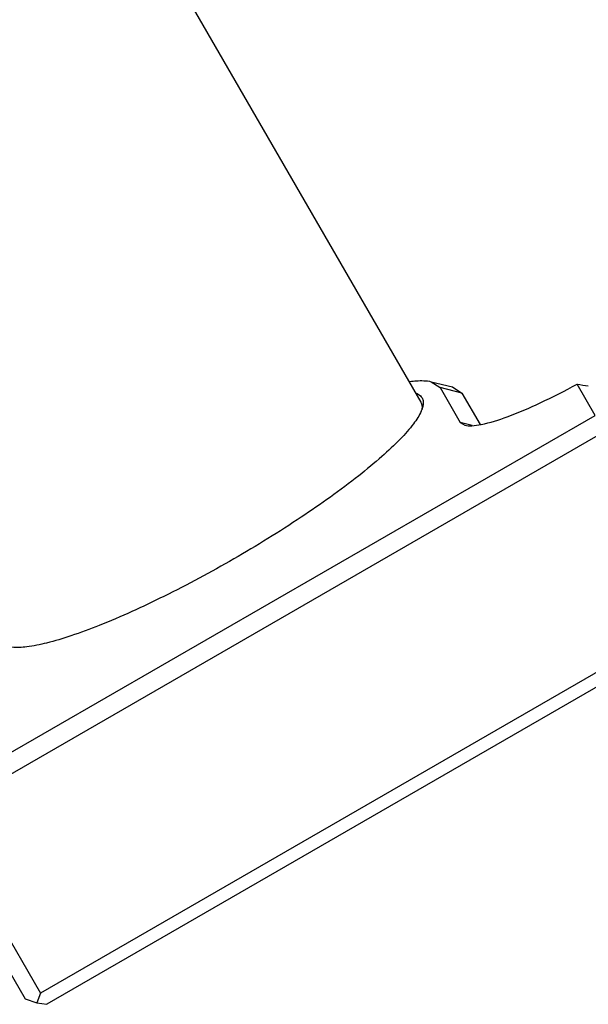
# Model space of a CAD drawing. Header units: millimetres. Extents: x 0 to 2550, y 0 to 1188.
# Tile 26 of 218: x 337 to 344, y 89 to 101. Entities that reach past the tile are written whole.
import ezdxf

# ---------------------------------------------------------------- set-up
doc = ezdxf.new("R2010")
doc.units = ezdxf.units.MM
doc.header["$LTSCALE"] = 46.255
doc.layers.add('M2200202_PBL645', color=7, linetype='CONTINUOUS')
doc.layers.add('M2200301_PBL760', color=7, linetype='CONTINUOUS')

msp = doc.modelspace()

# ---------------------------------------------------------------- linework, layer by layer
at = {"layer": 'M2200202_PBL645', "color": 7}
for p, q in [((341.9707, 96.9581), (342.2355, 96.8923)), ((341.9707, 96.9581), (342.0813, 96.8868)), ((342.0813, 96.8868), (342.3333, 96.4504)), ((342.2355, 96.8923), (342.3528, 96.8167)), ((344.015, 96.5376), (343.7899, 96.9275)), ((342.3528, 96.8167), (342.5796, 96.4238)), ((335.7012, 91.7376), (344.015, 96.5376)), ((342.3333, 96.4504), (342.3903, 96.4136)), ((335.8181, 91.5351), (344.1319, 96.3351)), ((345.4091, 94.123), (337.0952, 89.323)), ((345.4887, 93.9852), (337.1748, 89.1852)), ((335.4011, 91.8573), (336.9034, 89.2553)), ((335.8181, 91.5351), (337.0952, 89.323)), ((336.9034, 89.2553), (337.0484, 89.2041)), ((337.0952, 89.323), (337.0484, 89.2041)), ((337.0484, 89.2041), (337.1748, 89.1852))]:
    msp.add_line(p, q, dxfattribs=at)
at = {"layer": 'M2200202_PBL645', "color": 2}
for p, q in [((342.3528, 96.8167), (342.0813, 96.8868)), ((342.4807, 96.4123), (342.3333, 96.4504))]:
    msp.add_line(p, q, dxfattribs=at)
at = {"layer": 'M2200202_PBL645', "color": 7}
for centre, radius, start, end in [((347.3724, 118.9493), 22.3113, 260.76001, 261.12467), ((341.4546, 96.7607), 0.4265, 336.59135, 338.7264)]:
    msp.add_arc(centre, radius, start, end, dxfattribs=at)
for points, knots in [([(341.7051, 96.9607), (341.7315, 96.9641), (341.8195, 96.973), (341.9104, 96.9732), (341.9707, 96.9581)], [0, 0, 0, 0, 0.2995539, 1, 1, 1, 1]), ([(342.3903, 96.4136), (342.4182, 96.4067), (342.4881, 96.4053), (342.6675, 96.4334), (342.9559, 96.5278), (343.354, 96.6986), (343.6395, 96.845), (343.7899, 96.9275)], [0, 0, 0, 0, 0.0572235, 0.136935, 0.3616458, 0.6583376, 1, 1, 1, 1]), ([(341.7833, 96.8135), (341.7915, 96.8104), (341.8198, 96.7979), (341.845, 96.7762), (341.8561, 96.7568)], [0, 0, 0, 0, 0.2801815, 1, 1, 1, 1]), ([(341.8412, 96.7028), (341.8489, 96.6893), (341.8552, 96.6682), (341.8562, 96.647), (341.8562, 96.6413)], [0, 0, 0, 0, 0.7327693, 1, 1, 1, 1]), ([(341.8459, 96.5913), (341.8215, 96.5347), (341.7399, 96.4117), (341.5725, 96.2239), (341.3423, 96.0085), (340.9366, 95.6736), (340.3245, 95.2388), (339.5121, 94.7369), (338.6712, 94.2843), (337.9886, 93.9716), (337.4958, 93.7877), (337.194, 93.6961), (336.9477, 93.6449), (336.8005, 93.6358), (336.7392, 93.6429)], [0, 0, 0, 0, 0.0308075, 0.0728345, 0.1256098, 0.1880222, 0.3354058, 0.5, 0.6645942, 0.8119778, 0.8743902, 0.9271655, 0.9691925, 1, 1, 1, 1])]:
    msp.add_open_spline(points, degree=3, knots=knots, dxfattribs=at)
for points in [[(341.8561, 96.7568), (341.8643, 96.7428), (341.869, 96.7265), (341.8707, 96.7103)], [(341.8621, 96.6358), (341.8592, 96.6257), (341.8558, 96.6158), (341.852, 96.606)], [(341.8562, 96.6413), (341.8561, 96.6296), (341.8548, 96.6179), (341.8526, 96.6064)], [(341.8701, 96.6747), (341.8686, 96.6615), (341.8658, 96.6485), (341.8621, 96.6358)], [(341.8707, 96.7103), (341.8718, 96.6985), (341.8715, 96.6865), (341.8701, 96.6747)]]:
    msp.add_open_spline(points, degree=3, dxfattribs=at)
at = {"layer": 'M2200301_PBL760', "color": 7}
msp.add_line((332.3251, 113.1852), (341.8412, 96.7028), dxfattribs=at)

doc.saveas('drawing.dxf')
